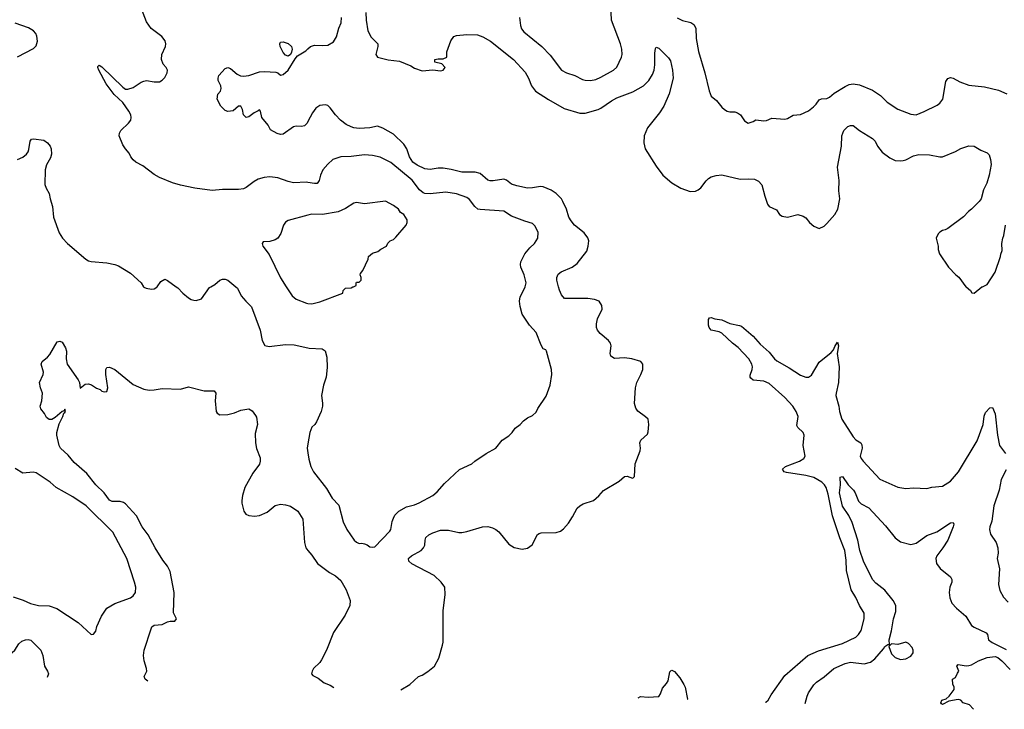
# Model space of a CAD drawing. Header units: inches. Extents: x 1603819 to 1745079, y 385938 to 533966.
# Tile 188 of 256: x 1687806 to 1695300, y 386780 to 392035. Entities that reach past the tile are written whole.
import ezdxf

# ---------------------------------------------------------------- set-up
doc = ezdxf.new("R2010")
doc.units = ezdxf.units.IN
doc.header["$MEASUREMENT"] = 0
for name, color, linetype in [('B6388', 7, 'Continuous'), ('B6389', 7, 'Continuous'), ('B6398', 7, 'Continuous'), ('B6399', 7, 'Continuous')]:
    doc.layers.add(name, color=color, linetype=linetype)

msp = doc.modelspace()

# ---------------------------------------------------------------- linework, layer by layer
at = {"layer": 'B6388', "color": 5}
for points, elevation in [([(1688747.7, 390000), (1688750, 389996), (1688767.9, 389987.9), (1688810, 389980.7), (1688830, 389982.8), (1688850, 389996), (1688852.9, 390000)], 340), ([(1688996.8, 390000), (1689010, 389990.6), (1689048, 389950), (1689090, 389915.5), (1689110, 389902), (1689130, 389897.3), (1689150, 389894.8), (1689190, 389906.8), (1689250, 389994), (1689260.8, 390000)], 340), ([(1689450.4, 390000), (1689462.4, 389990), (1689492.7, 389930), (1689526, 389890), (1689570, 389847.7), (1689637, 389670), (1689650.4, 389590), (1689672.7, 389552.7), (1689705.1, 389545.1), (1689830, 389558.8), (1689896, 389556), (1690000, 389533.7)], 340), ([(1689833.7, 390000), (1689879.1, 389930), (1689910, 389905.5), (1689990, 389874), (1690000, 389873.2)], 360), ([(1688781, 386995.5), (1688760.9, 387010), (1688752, 387030), (1688773, 387070), (1688771.1, 387090), (1688752, 387150), (1688748.8, 387191.2), (1688753.3, 387230), (1688806, 387394), (1688812.3, 387407.7), (1688830, 387420.3), (1688890, 387425.5), (1688930, 387446.8), (1688950, 387452), (1688987.3, 387452.7), (1688998, 387470), (1688975.5, 387515.5), (1688981.8, 387670), (1688949.8, 387830), (1688930.9, 387870), (1688896.1, 387916.1), (1688836.8, 388010), (1688783.8, 388110), (1688738.9, 388170), (1688694.1, 388254.1), (1688610, 388345.1), (1688594.8, 388354.8), (1688570, 388364.2), (1688510, 388363.1), (1688490, 388373.3), (1688449.7, 388430), (1688385.4, 388490), (1688316.7, 388576.7), (1688221.5, 388661.5), (1688175.5, 388715.5), (1688116, 388770), (1688106.2, 388790), (1688088.7, 388868.7), (1688088.6, 388890), (1688105.6, 388954.4), (1688134.7, 389010), (1688142.7, 389037.3), (1688150, 389041), (1688154, 389050), (1688150, 389068), (1688144.5, 389055.5), (1688130, 389049), (1688075.8, 389004.2), (1688050, 388989.6), (1688030, 388987.6), (1688010, 389003.7), (1687994, 389034), (1687967, 389070), (1687962, 389090), (1687974.5, 389130), (1687979.5, 389190), (1687964.7, 389230), (1687957, 389270), (1687985.2, 389330), (1687986.6, 389350), (1687969.5, 389410.5), (1687977.2, 389430), (1688017.1, 389462.9), (1688035.4, 389484.6), (1688090, 389581), (1688110, 389586), (1688130, 389578), (1688155.1, 389535.1), (1688161.6, 389510), (1688159.5, 389450), (1688166, 389410), (1688251, 389290), (1688261, 389270), (1688267.1, 389227.1), (1688303.2, 389256.8), (1688330, 389260.7), (1688353.2, 389253.2), (1688390, 389226.8), (1688417.3, 389217.3), (1688430, 389204.7), (1688450, 389198), (1688470, 389202), (1688476, 389230), (1688462, 389330), (1688461.2, 389370), (1688470, 389384.7), (1688490, 389386.8), (1688530, 389370.4), (1688670, 389254.9), (1688750, 389219.3), (1688790, 389213), (1688830, 389213.4), (1688890, 389224.9), (1689030, 389218.8), (1689090, 389237.3), (1689210, 389206), (1689286.4, 389206.4), (1689298.8, 389190), (1689294.8, 389130), (1689300.7, 389050), (1689310, 389036), (1689330, 389024), (1689390, 389025.5), (1689441.6, 389038.4), (1689490, 389059.1), (1689550, 389070.8), (1689574.4, 389054.4), (1689599.8, 389019.8), (1689607.1, 389007.1), (1689616.3, 388950), (1689597.3, 388882.7), (1689599.5, 388810), (1689608.4, 388768.4), (1689635.2, 388695.2), (1689636.3, 388670), (1689630, 388648.7), (1689579.9, 388580.1), (1689519.1, 388470), (1689502, 388410), (1689497.3, 388370), (1689497.3, 388350), (1689511, 388290), (1689526.4, 388266.4), (1689550, 388257.3), (1689592.8, 388252.8), (1689630, 388256.4), (1689690, 388281.6), (1689750, 388332.7), (1689790, 388344.4), (1689830, 388338.4), (1689866.9, 388326.9), (1689924, 388290), (1689961.6, 388230), (1689974, 388050), (1689984.9, 388010), (1690000, 387991.5)], 320), ([(1690000, 388803.4), (1689994.9, 388770), (1690000, 388735.5)], 340), ([(1687756.4, 387636.4), (1687831.8, 387611.8), (1687887.5, 387587.5), (1687950, 387572.4), (1688030, 387569), (1688089.2, 387549.2), (1688250, 387440.5), (1688350, 387351.3), (1688368.4, 387351.6), (1688384.7, 387375.3), (1688392.7, 387410), (1688429.3, 387490), (1688469.6, 387550.4), (1688530, 387587.7), (1688650, 387630.7), (1688670, 387644), (1688686, 387670), (1688689.3, 387710), (1688679.5, 387750), (1688622, 387930), (1688514.7, 388130), (1688312.6, 388330), (1688210, 388399.7), (1688084.5, 388470), (1688038.4, 388510), (1687930, 388581.3), (1687908.3, 388588.3), (1687830, 388578.4), (1687770, 388616.2)], 340), ([(1687459.1, 387041.4), (1687483.7, 387070), (1687509.3, 387090), (1687580.9, 387119.1), (1687629.8, 387150.2), (1687730, 387198.7), (1687767.8, 387230), (1687800, 387280), (1687821.4, 387298.6), (1687850.4, 387310.4), (1687870, 387312.2), (1687890, 387306), (1687965.5, 387230), (1687982, 387190), (1687994.4, 387110), (1688018, 387070), (1688023.8, 387050), (1688014.6, 387022.1)], 320)]:
    msp.add_lwpolyline(points, dxfattribs=dict(at, elevation=elevation))
at = {"layer": 'B6389', "color": 5}
for points, elevation in [([(1690000, 390795.1), (1689990, 390796.9), (1689890, 390791.2), (1689850, 390800.5), (1689770, 390829.7), (1689710, 390836.9), (1689667.2, 390832.8), (1689620.6, 390819.4), (1689590, 390802.9), (1689530, 390755.6), (1689510, 390746.6), (1689470, 390739.7), (1689350, 390739.7), (1689270, 390733.3), (1689138, 390750), (1689030, 390773.3), (1688970, 390790.9), (1688870, 390832.2), (1688830, 390854), (1688742, 390922), (1688689.5, 390950), (1688670, 390965.6), (1688651.6, 390990), (1688638.5, 391018.5), (1688610, 391049.6), (1688590, 391082), (1688563.9, 391150), (1688564.2, 391170), (1688576.1, 391190), (1688634, 391246), (1688650.4, 391269.6), (1688654.7, 391290), (1688651.3, 391310), (1688637.4, 391337.4), (1688590, 391404.7), (1688524.6, 391464.6), (1688465, 391545), (1688408.7, 391650), (1688400.5, 391670), (1688401.7, 391678.3), (1688410, 391687.7), (1688430, 391676), (1688590, 391519.3), (1688610, 391506.4), (1688630, 391504.4), (1688670, 391517), (1688730, 391558.4), (1688750, 391566.4), (1688770, 391570.4), (1688830, 391560.5), (1688870, 391562), (1688890, 391573.4), (1688910, 391594), (1688927.6, 391630), (1688931.6, 391650), (1688920.5, 391670), (1688896.8, 391696.8), (1688884.8, 391730), (1688887.5, 391770), (1688914.6, 391830), (1688917.6, 391850), (1688912.9, 391872.9), (1688887.5, 391907.5), (1688806.3, 391966.3), (1688770, 392017.2), (1688720.7, 392150)], 340), ([(1687790, 391751.7), (1687910, 391815.5), (1687930, 391834.8), (1687941.3, 391870), (1687936.9, 391910), (1687928, 391930), (1687909.6, 391950), (1687872.1, 391972.1), (1687770, 392008.7)], 360), ([(1690000, 391258.2), (1689993.7, 391246.3), (1689974.3, 391225.7), (1689950, 391219.7), (1689910, 391222), (1689890, 391217.6), (1689810, 391162), (1689790, 391159.5), (1689766.2, 391166.2), (1689715.3, 391195.3), (1689698, 391230), (1689648.7, 391290), (1689638, 391338), (1689630, 391348), (1689621, 391339), (1689590, 391325.2), (1689550, 391294), (1689530, 391289), (1689509.5, 391309.5), (1689501.2, 391350), (1689490, 391375.3), (1689470, 391375.3), (1689430, 391341.2), (1689390, 391334), (1689370, 391342), (1689336.5, 391376.5), (1689309.2, 391430), (1689313.6, 391466.4), (1689334, 391490), (1689339, 391510), (1689337.2, 391530), (1689315.3, 391570), (1689315.3, 391590), (1689322, 391610), (1689370, 391662.8), (1689390, 391671), (1689410, 391662.8), (1689459.9, 391619.9), (1689487.2, 391607.2), (1689510, 391603.1), (1689550, 391610.4), (1689630, 391636.1), (1689670, 391640.2), (1689755.1, 391635.1), (1689771, 391630), (1689790, 391611), (1689810, 391616.3), (1689850, 391650.5), (1689902.9, 391737.1), (1689921.3, 391758.7), (1689983, 391797), (1690000, 391812.6)], 320), ([(1687788.7, 390970), (1687830, 390987.3), (1687858, 391010), (1687870, 391026.8), (1687875.6, 391044.4), (1687884.5, 391110), (1687896.6, 391123.4), (1687910, 391128), (1687990, 391116.4), (1688017.4, 391097.4), (1688038, 391070), (1688044.6, 391050), (1688047, 391010), (1688038.9, 390981.1), (1688010.3, 390929.7), (1688000.3, 390890), (1687998, 390778), (1688006, 390750), (1688030.4, 390710), (1688037, 390670), (1688054.9, 390610), (1688063.7, 390530), (1688105.5, 390410), (1688130.4, 390370), (1688169, 390329), (1688308.8, 390208.8), (1688330, 390197.1), (1688350, 390192.4), (1688470, 390183.1), (1688530, 390170.4), (1688558.6, 390158.6), (1688650, 390102), (1688730, 390030.7), (1688747.7, 390000)], 340), ([(1690000, 390545), (1689850, 390503.7), (1689830, 390492.3), (1689813.4, 390470), (1689793.7, 390406.3), (1689770, 390369.2), (1689750, 390357.2), (1689710, 390344), (1689658, 390342), (1689652, 390330), (1689656, 390310), (1689705.8, 390245.8), (1689790, 390067.3), (1689833.7, 390000)], 360), ([(1688852.9, 390000), (1688881, 390039), (1688910, 390056.3), (1688930, 390047.7), (1688996.8, 390000)], 340), ([(1689260.8, 390000), (1689290, 390016.3), (1689329.8, 390050.2), (1689350, 390057), (1689370, 390057), (1689390, 390050.3), (1689450.4, 390000)], 340)]:
    msp.add_lwpolyline(points, dxfattribs=dict(at, elevation=elevation))
at = {"layer": 'B6389', "color": 5, "elevation": 320}
msp.add_lwpolyline([(1689850, 391756), (1689830, 391764), (1689810, 391784), (1689789.3, 391830), (1689785.2, 391850), (1689790, 391862), (1689810, 391866), (1689850, 391853.4), (1689874, 391830), (1689879.1, 391810), (1689874.2, 391785.8), (1689866.8, 391770)], close=True, dxfattribs=at)
at = {"layer": 'B6398', "color": 5}
for points, elevation in [([(1690000, 389873.2), (1690030, 389870.7), (1690090, 389884), (1690266, 389950), (1690268, 389970), (1690286, 389990), (1690330, 389992), (1690342, 389998), (1690346, 390000)], 360), ([(1690000, 388735.5), (1690007.1, 388687.1), (1690021.6, 388630), (1690043, 388590), (1690142.2, 388462.2), (1690183.8, 388390), (1690236, 388336), (1690267.7, 388207.7), (1690294.9, 388150), (1690350.6, 388070), (1690370, 388053), (1690390, 388043), (1690410, 388044.9), (1690430, 388040.7), (1690450, 388034), (1690470, 388017.3), (1690490, 388014.8), (1690510, 388018.8), (1690623.5, 388136.5), (1690631.6, 388150), (1690640.4, 388210), (1690650, 388237.3), (1690661.8, 388258.2), (1690690.8, 388289.2), (1690750, 388321.7), (1690810, 388337.6), (1690846, 388354), (1690949.6, 388410.4), (1690982.9, 388437.1), (1691039.1, 388500.9), (1691152.8, 388607.2), (1691248, 388650), (1691270, 388671.3), (1691355.3, 388730), (1691429.3, 388770.7), (1691479, 388830), (1691530, 388864.7), (1691555.3, 388890), (1691578, 388922), (1691615.3, 388950), (1691641.5, 388978.5), (1691670, 389002), (1691710, 389018), (1691736.5, 389043.5), (1691750, 389072), (1691812.9, 389167.1), (1691844, 389250), (1691857.2, 389330), (1691854, 389370), (1691815.3, 389510), (1691810, 389518), (1691790, 389528), (1691774.6, 389554.6), (1691736.2, 389650), (1691685.8, 389705.8), (1691629.2, 389790), (1691615.1, 389850), (1691611.3, 389890), (1691616.1, 389923.9), (1691649.7, 389990.3), (1691652.2, 390000)], 340), ([(1690707.6, 386928.6), (1690775.3, 386970), (1690842, 387030), (1690870, 387041), (1690912.5, 387067.5), (1690962, 387110), (1690997.2, 387170), (1691025.2, 387270), (1691029.3, 387290.7), (1691029.6, 387530.4), (1691045.4, 387654.6), (1691040.7, 387710), (1691014, 387750), (1690960.8, 387800.8), (1690790, 387887.7), (1690766.6, 387910), (1690765.1, 387930), (1690770, 387935.3), (1690787.6, 387950), (1690861.6, 387990), (1690880.5, 388010), (1690889.7, 388030), (1690891.2, 388070), (1690897.6, 388090), (1690919.5, 388110), (1690950, 388126), (1691010, 388145.7), (1691070, 388144.9), (1691148.1, 388128.1), (1691170, 388127.9), (1691210, 388135.3), (1691329.7, 388170.3), (1691370, 388172), (1691403.8, 388163.8), (1691430.3, 388150.3), (1691451.6, 388131.6), (1691530, 388038), (1691570, 388013), (1691630, 388001.6), (1691671.9, 388008.1), (1691705.4, 388034.6), (1691747.9, 388112.1), (1691760.1, 388119.9), (1691774.8, 388125.2), (1691890, 388127.7), (1691921.2, 388138.8), (1691945.4, 388154.6), (1691982, 388198), (1692014.5, 388245.5), (1692048.1, 388311.9), (1692068.2, 388331.8), (1692094.9, 388345.1), (1692172.7, 388370), (1692214, 388406), (1692250, 388447.3), (1692370, 388517.3), (1692410, 388554.8), (1692430, 388557.3), (1692470, 388541), (1692476.5, 388543.5), (1692484.7, 388555.3), (1692489.4, 388650), (1692529.4, 388750), (1692531.8, 388770), (1692526, 388810), (1692534, 388830), (1692584.1, 388875.9), (1692590, 388894), (1692595.1, 388950), (1692589.2, 388990), (1692569.6, 389009.6), (1692511.2, 389051.2), (1692495.4, 389075.4), (1692484.7, 389110), (1692492.6, 389230), (1692503.5, 389270), (1692534.7, 389330), (1692549.6, 389370), (1692549.2, 389410), (1692534, 389430), (1692464, 389450), (1692410, 389457.1), (1692332.3, 389452.3), (1692304.2, 389470), (1692299.7, 389490), (1692308.9, 389550), (1692302.5, 389570), (1692288.7, 389590), (1692223.4, 389643.4), (1692204.4, 389670), (1692197.5, 389690), (1692197.3, 389717.3), (1692204.4, 389755.6), (1692239.1, 389830), (1692238, 389858), (1692216.2, 389890), (1692181.8, 389901.8), (1692130, 389909.8), (1691951.5, 389911.5), (1691930, 389938), (1691913.5, 389973.5), (1691907.1, 390000)], 320), ([(1695008.5, 390000), (1695010, 389998), (1695042, 389970), (1695052.7, 389952.7), (1695070, 389952), (1695130, 389998), (1695134, 390000)], 320), ([(1693482.9, 386833.8), (1693485.2, 386834.8), (1693503, 386850), (1693525.7, 386890), (1693630, 387038), (1693805.4, 387190), (1693886.1, 387226.1), (1694070, 387280.5), (1694171, 387330), (1694191.8, 387350), (1694210, 387380.4), (1694234.6, 387470), (1694232.7, 387512.7), (1694197.7, 387570), (1694171.4, 387631.4), (1694134.7, 387690), (1694099.1, 387839.1), (1694097, 387917), (1694087.1, 387990), (1694048, 388088), (1693993.6, 388253.6), (1693960.1, 388420.1), (1693945, 388470), (1693932.4, 388490), (1693910.8, 388510), (1693850, 388545.5), (1693790, 388561.4), (1693643.6, 388583.6), (1693626, 388590), (1693612.3, 388610), (1693634.5, 388630), (1693740.5, 388670), (1693773.6, 388690), (1693784.2, 388710), (1693768.2, 388790), (1693777.6, 388870), (1693769.6, 388890), (1693728.1, 388928.1), (1693722.2, 388942.2), (1693730.6, 389010), (1693715.6, 389050), (1693691.3, 389090), (1693630, 389156.8), (1693510, 389262.4), (1693470, 389280.3), (1693389.1, 389289.1), (1693370, 389302.9), (1693365.4, 389310), (1693367, 389327), (1693381.8, 389370), (1693382.8, 389390), (1693379.3, 389410), (1693356.8, 389450), (1693275.7, 389535.7), (1693231.8, 389570), (1693150, 389645.4), (1693130, 389656.2), (1693069.2, 389670), (1693054, 389690), (1693050, 389706), (1693049.3, 389750.7), (1693056.4, 389763.6), (1693070, 389766), (1693095.9, 389755.9), (1693150, 389747), (1693210, 389719.6), (1693285.7, 389705.7), (1693299.3, 389699.3), (1693390, 389622.4), (1693443.3, 389563.3), (1693510, 389501.2), (1693550, 389451.3), (1693570, 389435), (1693663.1, 389383.1), (1693750, 389325.7), (1693790, 389310.3), (1693810, 389312), (1693833.5, 389326.5), (1693890, 389425.5), (1693982, 389498), (1694001, 389519), (1694010, 389544.7), (1694030, 389578), (1694038.8, 389550), (1694028, 389492), (1694044.7, 389390), (1694038, 389270), (1694019.6, 389190), (1694019.1, 389170), (1694039.7, 389090), (1694045.2, 389050), (1694062.9, 388990), (1694150, 388855.3), (1694170, 388834.6), (1694208.4, 388810), (1694216.5, 388796.5), (1694219.2, 388770), (1694204.5, 388710), (1694210.3, 388690), (1694225, 388670), (1694354.2, 388534.2), (1694490, 388473.4), (1694550, 388461.5), (1694610, 388466.5), (1694710, 388462.8), (1694750, 388472.6), (1694830, 388481.1), (1694890, 388517.4), (1694952, 388590), (1695093.5, 388826.5), (1695139.3, 388950), (1695147, 389013), (1695158.3, 389041.7), (1695190, 389077.3), (1695210, 389078.8), (1695232, 389032), (1695248.4, 388868.4), (1695262.8, 388790), (1695308.8, 388730)], 280), ([(1690000, 389533.7), (1690010, 389531.6), (1690106.9, 389526.9), (1690131.8, 389511.8), (1690144.4, 389464.4), (1690145.5, 389385.5), (1690137.3, 389310), (1690117.6, 389250), (1690102.8, 389170), (1690111.7, 389111.7), (1690110.3, 389090), (1690100.3, 389050), (1690065.3, 388970), (1690052.7, 388950), (1690030, 388929.4), (1690013.1, 388890), (1690000, 388803.4)], 340), ([(1693785.4, 386823.5), (1693799.5, 386880.5), (1693810, 386904.9), (1693850, 386965.5), (1693870, 386986.4), (1693930, 387026.7), (1694002.9, 387090), (1694089.9, 387130.1), (1694130, 387138.8), (1694232.7, 387127.3), (1694280.7, 387139.3), (1694315.1, 387164.9), (1694380.2, 387239.8), (1694390, 387258), (1694414, 387274), (1694426, 387274), (1694424, 387310), (1694442.9, 387377.1), (1694457.4, 387470), (1694474.6, 387525.4), (1694474.2, 387570), (1694455.4, 387610), (1694390, 387688.4), (1694321.7, 387741.7), (1694297, 387770), (1694228.2, 387908.2), (1694200.1, 387990), (1694185, 388070), (1694143.5, 388203.5), (1694117.4, 388257.4), (1694070, 388327.1), (1694050, 388406), (1694046.6, 388430), (1694052.6, 388490), (1694049.8, 388550), (1694070, 388554.9), (1694111.7, 388490), (1694151.8, 388450), (1694164.2, 388430), (1694190, 388364.9), (1694210, 388346), (1694270, 388314.9), (1694397, 388177), (1694470, 388085.5), (1694510, 388055.5), (1694590, 388036.3), (1694630, 388046), (1694710, 388105.5), (1694787.1, 388132.9), (1694890, 388200.5), (1694910, 388204.7), (1694916.3, 388190), (1694910.7, 388170.7), (1694870.3, 388070), (1694832.8, 388010), (1694786.3, 387950), (1694778.9, 387930), (1694783.1, 387890), (1694812.3, 387852.3), (1694890.2, 387790.2), (1694901.6, 387770), (1694901.6, 387750), (1694885.5, 387710), (1694880.5, 387670), (1694884.9, 387630), (1694901.3, 387590), (1694936.5, 387550), (1695008.7, 387488.7), (1695050, 387418.7), (1695070, 387404.9), (1695161.8, 387361.8), (1695172, 387350), (1695180.3, 387310), (1695207, 387290), (1695315, 387235)], 260), ([(1695315.1, 388604.9), (1695275.8, 388530), (1695261.1, 388450), (1695220.3, 388330), (1695206.6, 388213.4), (1695190.4, 388170), (1695188.4, 388150), (1695195.3, 388115.3), (1695239.3, 388050), (1695252.4, 388010), (1695253.7, 387970), (1695247, 387930), (1695264.6, 387850), (1695256.5, 387730), (1695266.7, 387686.7), (1695293.6, 387633.6), (1695330, 387597.4)], 280), ([(1690000, 387991.5), (1690030, 387954.8), (1690073.4, 387890), (1690163.7, 387823.7), (1690210, 387796.5), (1690250, 387761.3), (1690291.8, 387690), (1690322, 387610), (1690319.5, 387570), (1690283.7, 387496.3), (1690195.1, 387364.9), (1690140.5, 387230), (1690103.4, 387156.6), (1690090, 387137.2), (1690042.8, 387090), (1690031, 387070), (1690026, 387050), (1690038, 387038), (1690078.8, 387018.8), (1690122.5, 386982.5), (1690170, 386964), (1690197, 386946.3)], 320), ([(1695065.9, 386780.2), (1695064.2, 386784.2), (1695034.8, 386814.8), (1694988, 386830), (1694968.9, 386848.9), (1694950, 386855.3), (1694878, 386842), (1694830, 386818), (1694823.1, 386823.1), (1694818, 386830), (1694826, 386850), (1694859, 386861), (1694880.4, 386879.6), (1694918, 386930), (1694918, 386950), (1694908.4, 386971.6), (1694906, 387010), (1694930, 387022), (1694944, 387056), (1694955.3, 387070), (1694938, 387110), (1694950, 387122), (1695010, 387110.7), (1695030, 387113.4), (1695050, 387119.1), (1695105.2, 387150), (1695170, 387174.3), (1695230, 387182.3), (1695250, 387175.5), (1695280.9, 387150), (1695343.9, 387083.9)], 240), ([(1692512.5, 386866.7), (1692512.7, 386867.3), (1692530, 386877.1), (1692590, 386873), (1692670, 386878.8), (1692682.9, 386897.1), (1692698.4, 386941.6), (1692730, 386976), (1692742, 386998), (1692754.8, 387065.2), (1692763.9, 387076.1), (1692770, 387079.1), (1692790, 387067.7), (1692830, 387019.1), (1692862, 386970), (1692870.4, 386950), (1692890, 386858), (1692891.5, 386853.8)], 280)]:
    msp.add_lwpolyline(points, dxfattribs=dict(at, elevation=elevation))
at = {"layer": 'B6398', "color": 5, "elevation": 260}
msp.add_lwpolyline([(1694550, 387292.7), (1694490, 387274), (1694442, 387278), (1694422, 387258), (1694442.5, 387202.5), (1694470, 387174), (1694510, 387159.3), (1694550, 387164.4), (1694590, 387185.5), (1694606, 387210), (1694606, 387230), (1694599.3, 387250), (1694570, 387281.2)], close=True, dxfattribs=at)
at = {"layer": 'B6399', "color": 5}
for points, elevation in [([(1691610.1, 392050), (1691617.7, 391990), (1691625.9, 391965.9), (1691642.8, 391942.8), (1691780.3, 391830), (1691843.8, 391763.8), (1691930.2, 391650.2), (1691967.7, 391630), (1692030.7, 391610), (1692090, 391578.9), (1692110, 391573.1), (1692150, 391570.3), (1692190, 391578.9), (1692230, 391596), (1692324.5, 391650), (1692350, 391674), (1692387.6, 391750), (1692391.1, 391770), (1692388, 391810), (1692379.1, 391850), (1692309.8, 392030), (1692304.4, 392150)], 340), ([(1690439.6, 392090), (1690442.7, 392030), (1690455.9, 391950), (1690482, 391902), (1690531, 391850), (1690530.9, 391829.1), (1690517.3, 391770), (1690530, 391749), (1690610, 391728.9), (1690697.5, 391717.5), (1690782.8, 391682.8), (1690810, 391666), (1690870, 391646), (1690950, 391651.3), (1691010, 391645.5), (1691030, 391651), (1691045.2, 391670), (1691018, 391698), (1690966, 391710), (1690966, 391730), (1690990, 391736), (1691030, 391736), (1691057.2, 391750), (1691056.2, 391790), (1691086.7, 391873.3), (1691110, 391906.7), (1691130, 391914.7), (1691210, 391922.4), (1691290, 391918.2), (1691330, 391903.5), (1691388.7, 391870), (1691564.9, 391730), (1691653.6, 391633.6), (1691677.8, 391590), (1691702.3, 391530), (1691732.2, 391490), (1691830, 391426), (1691950, 391357), (1692070, 391322.4), (1692110, 391321.3), (1692210, 391350.2), (1692230, 391359.2), (1692310, 391417.5), (1692350, 391440.2), (1692473.9, 391486.1), (1692554.7, 391530), (1692595.4, 391570), (1692623.6, 391616.4), (1692635.6, 391650), (1692641.4, 391690), (1692639.3, 391780.7), (1692644.2, 391815.8), (1692650, 391826), (1692670, 391817.1), (1692744.2, 391744.2), (1692760.2, 391720.2), (1692775.8, 391650), (1692779.6, 391590), (1692750.3, 391470), (1692710, 391375.1), (1692676.4, 391323.6), (1692584.2, 391210), (1692560.3, 391150), (1692555.6, 391095.6), (1692567, 391050), (1692650, 390918), (1692700.4, 390850), (1692770, 390790.4), (1692837.3, 390750), (1692910, 390725.7), (1692950, 390727), (1692970, 390737), (1692990, 390754), (1693030, 390806.7), (1693050, 390825.3), (1693070, 390837.6), (1693107.5, 390847.5), (1693150, 390852), (1693290, 390818.5), (1693350, 390822.6), (1693398.5, 390818.5), (1693430, 390803.8), (1693455.6, 390775.6), (1693477.6, 390690), (1693498, 390630), (1693510.4, 390610.4), (1693565.2, 390585.2), (1693590, 390551.3), (1693610, 390538.8), (1693650, 390530.8), (1693730, 390550.8), (1693770, 390538.8), (1693790, 390526), (1693818.8, 390490), (1693850, 390460.7), (1693890, 390444), (1693930, 390460.7), (1693950, 390480.7), (1694010, 390550.6), (1694032.8, 390590), (1694047.3, 390670), (1694041.6, 390730), (1694042.4, 390810), (1694031.8, 390911.8), (1694062.2, 391070), (1694062.8, 391150), (1694079.7, 391190), (1694110, 391220.3), (1694130, 391228.9), (1694150, 391227.4), (1694199.3, 391190), (1694296.3, 391130), (1694316.4, 391110), (1694334.4, 391070), (1694370, 391025.5), (1694430, 390981.6), (1694470, 390962.6), (1694510, 390958.3), (1694530, 390961.5), (1694550, 390966.7), (1694610, 390998), (1694650, 391007.2), (1694730, 391005.5), (1694810, 390988.7), (1694830, 390990.4), (1694929.6, 391030.4), (1694970, 391053.4), (1695030, 391073), (1695071.3, 391070), (1695121.1, 391041.1), (1695170, 391021), (1695184.5, 391004.5), (1695196.3, 390970), (1695200.7, 390930), (1695184.9, 390850), (1695168, 390790), (1695142.8, 390737.2), (1695124.9, 390670), (1695110, 390649.2), (1695050.8, 390590), (1695026.9, 390573.1), (1694990, 390532.7), (1694870, 390444), (1694850, 390433.2), (1694830, 390429), (1694810, 390415.3), (1694798, 390402), (1694782.8, 390370), (1694797.3, 390310), (1694796, 390284), (1694806.8, 390250), (1694876, 390150), (1694931.3, 390090), (1694953.2, 390073.2), (1695008.5, 390000)], 320), ([(1690000, 391812.6), (1690019, 391830), (1690050, 391840.7), (1690110, 391837.3), (1690150, 391841), (1690194.6, 391865.4), (1690216.5, 391903.5), (1690234, 391970), (1690252.3, 392010), (1690255.1, 392050)], 320), ([(1692810, 392048.8), (1692850, 392028.8), (1692914.3, 392014.3), (1692937.3, 391997.3), (1692952, 391970), (1692955.6, 391890), (1692971.6, 391791.6), (1693021.1, 391630), (1693053.7, 391493.7), (1693070, 391452), (1693110, 391418), (1693150, 391366.8), (1693170, 391350.8), (1693190, 391338), (1693211.6, 391331.6), (1693250, 391331.3), (1693270, 391326), (1693291.3, 391310), (1693323.5, 391263.5), (1693350, 391246.8), (1693390, 391258), (1693410, 391272), (1693470, 391262.8), (1693490, 391266.8), (1693530, 391284.7), (1693630, 391276), (1693650, 391281), (1693693.6, 391306.4), (1693750, 391311), (1693810, 391341), (1693848.7, 391370), (1693869.3, 391390.7), (1693890, 391424.7), (1693910, 391430.8), (1693950, 391433.4), (1693970, 391444.9), (1694004.2, 391475.8), (1694090, 391526.7), (1694120.1, 391539.9), (1694150, 391546.7), (1694197.3, 391537.3), (1694298, 391498), (1694358, 391458), (1694410, 391406.4), (1694490, 391353.4), (1694590, 391314), (1694629.3, 391310.7), (1694690, 391334), (1694790, 391383), (1694810, 391397.3), (1694833.6, 391430), (1694855.7, 391564.3), (1694870, 391586.4), (1694890, 391593.7), (1694910, 391588.8), (1694962, 391562), (1695030, 391536.5), (1695150, 391522), (1695256.7, 391496.7), (1695318.8, 391470)], 340), ([(1691907.1, 390000), (1691895, 390050), (1691894.7, 390070), (1691903.3, 390096.7), (1691926.4, 390113.6), (1692012, 390150), (1692050, 390177.6), (1692121.6, 390270), (1692133.6, 390310), (1692136.9, 390350), (1692130, 390372.7), (1692103, 390410), (1692029.9, 390469.9), (1692002.5, 390502.5), (1691986.5, 390530), (1691968.1, 390590), (1691940.8, 390650), (1691929.7, 390670), (1691889.7, 390710), (1691850, 390736.8), (1691790, 390760.8), (1691770, 390762.4), (1691710, 390753.1), (1691670, 390752.1), (1691590, 390767.4), (1691550, 390782.6), (1691510, 390811.3), (1691490, 390819.7), (1691410, 390805.6), (1691387.2, 390807.2), (1691370, 390812.4), (1691310, 390862.2), (1691273.9, 390873.9), (1691170, 390872.9), (1691090, 390894), (1691030, 390903.1), (1690990, 390903.1), (1690930, 390891.9), (1690890, 390897.1), (1690830, 390926.9), (1690798.7, 390950), (1690772.9, 390990), (1690751.3, 391051.3), (1690730, 391086.3), (1690650, 391162.2), (1690570, 391208.3), (1690530, 391222.6), (1690470, 391211.1), (1690390, 391205.6), (1690350.2, 391209.8), (1690330, 391218), (1690290, 391237), (1690247.7, 391267.7), (1690208.9, 391308.9), (1690170, 391363), (1690150, 391380.5), (1690130, 391386.9), (1690090, 391379.7), (1690060.8, 391359.2), (1690035.5, 391324.5), (1690000, 391258.2)], 320), ([(1691652.2, 390000), (1691659.7, 390030), (1691646.6, 390090), (1691620.4, 390150), (1691617.2, 390170), (1691621, 390190), (1691650.7, 390249.3), (1691690, 390296.4), (1691725.1, 390330), (1691749.4, 390370), (1691753.4, 390413.4), (1691730, 390461.2), (1691710, 390480.9), (1691650, 390498.7), (1691550, 390537.4), (1691490, 390575.4), (1691310, 390587.2), (1691292.1, 390592.1), (1691270.8, 390610.8), (1691230, 390663.6), (1691210, 390679.7), (1691130, 390708.7), (1691050, 390719.3), (1690930, 390706.9), (1690890, 390709.8), (1690875.7, 390715.7), (1690850, 390738.7), (1690792.9, 390812.9), (1690630, 390947.6), (1690550, 390986.2), (1690490, 391000.4), (1690430, 391004.4), (1690330, 390993), (1690250.4, 390989.6), (1690190.3, 390969.7), (1690150, 390934.5), (1690113.7, 390890), (1690094.9, 390850), (1690084.4, 390810), (1690070, 390787.3), (1690050, 390786.3), (1690000, 390795.1)], 340), ([(1690346, 390000), (1690366, 390010), (1690366, 390030), (1690370, 390034), (1690390, 390034), (1690406, 390050), (1690406, 390070), (1690398, 390090), (1690400.4, 390099.6), (1690416.4, 390123.6), (1690458, 390210), (1690462, 390230), (1690490, 390256), (1690532.9, 390267.1), (1690554, 390286), (1690598, 390310), (1690608, 390332), (1690626, 390350), (1690650, 390361), (1690670, 390378.8), (1690748, 390470), (1690755.3, 390490), (1690754, 390510), (1690728.7, 390550), (1690705.6, 390565.6), (1690688, 390590), (1690650, 390619), (1690590, 390652.7), (1690430, 390632.7), (1690370, 390642.7), (1690350, 390636), (1690285.1, 390594.9), (1690229.1, 390570.9), (1690110, 390549.6), (1690030, 390553.3), (1690000, 390545)], 360), ([(1695134, 390000), (1695170, 390018), (1695230, 390111.3), (1695272.7, 390230), (1695273.2, 390246.8), (1695283.2, 390276.8), (1695282.7, 390330), (1695289.4, 390370), (1695298, 390390), (1695309.4, 390470)], 320)]:
    msp.add_lwpolyline(points, dxfattribs=dict(at, elevation=elevation))

doc.saveas('drawing.dxf')
